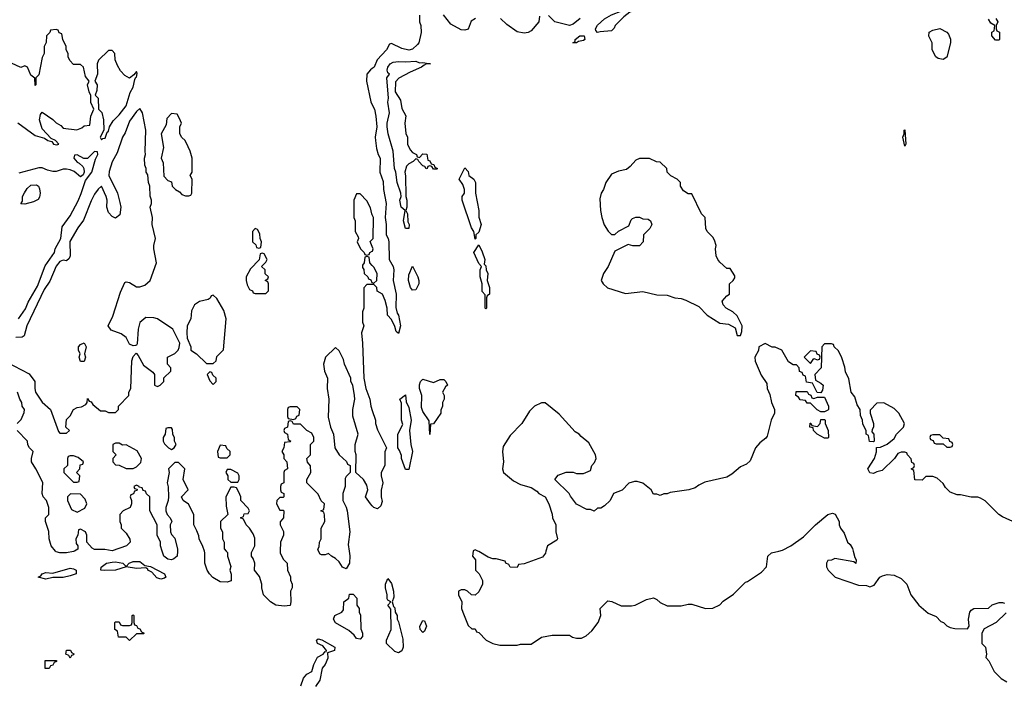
# Model space of a CAD drawing. Header units: inches. Extents: x 2769577 to 2880010, y 685631 to 825129.
# Tile 98 of 155: x 2797981 to 2803620, y 769254 to 773043. Entities that reach past the tile are written whole.
import ezdxf

# ---------------------------------------------------------------- set-up
doc = ezdxf.new("R2010")
doc.units = ezdxf.units.IN
doc.header["$MEASUREMENT"] = 0
for name, color, linetype in [('C7796', 7, 'Continuous'), ('C7797', 7, 'Continuous'), ('C8706', 7, 'Continuous'), ('C8707', 7, 'Continuous')]:
    doc.layers.add(name, color=color, linetype=linetype)

msp = doc.modelspace()

# ---------------------------------------------------------------- linework, layer by layer
at = {"layer": 'C7796', "color": 4, "elevation": 4}
for points in [[(2798294, 770000), (2798290, 769998), (2798250, 769989), (2798210, 769989), (2798190, 769995.3), (2798186.2, 770000)], [(2798884, 770000), (2798882, 769970), (2798864, 769956), (2798850, 769949.3), (2798830, 769953.2), (2798806, 769970), (2798797, 770000)], [(2799163.5, 770000), (2799171.1, 769991.1), (2799171.3, 769970), (2799191.1, 769911.1), (2799184.7, 769890), (2799192.7, 769867.3), (2799192, 769830), (2799170, 769822), (2799130, 769824), (2799087.7, 769847.7), (2799069, 769870), (2799054, 769890), (2799042, 769930), (2799042, 769990), (2799038.7, 770000)], [(2799472.3, 770000), (2799472, 769990), (2799490, 769954), (2799512, 769930), (2799514, 769890), (2799531.6, 769851.6), (2799532.7, 769832.7), (2799542, 769810), (2799542, 769790), (2799532, 769770), (2799534, 769710), (2799530, 769688), (2799495.3, 769684.7), (2799448.7, 769690), (2799417.2, 769710), (2799378, 769750), (2799368.7, 769790), (2799368.7, 769810), (2799353.6, 769853.6), (2799326, 769890), (2799328, 769930), (2799318, 769958), (2799308, 769970), (2799308.4, 769991.6), (2799312.7, 770000)], [(2799868.1, 770000), (2799872.1, 769972.1), (2799870.4, 769929.6), (2799850, 769898), (2799830, 769908), (2799810, 769938), (2799790, 769958), (2799766, 769970), (2799750, 769986), (2799730, 769978), (2799710, 769978), (2799702, 769982), (2799693, 770000)], [(2799591.6, 769228.4), (2799607.3, 769272.7), (2799625.4, 769294.6), (2799653.2, 769310), (2799666, 769350), (2799686.9, 769393.1), (2799719, 769410), (2799730, 769424.7), (2799736.4, 769423.6), (2799738, 769430), (2799716.6, 769456.6), (2799686, 769470), (2799681.2, 769490), (2799690, 769496.3), (2799711.8, 769491.8), (2799786, 769450), (2799784.7, 769430), (2799743.6, 769416.4), (2799746.4, 769386.4), (2799730.4, 769349.6), (2799714, 769330), (2799699.1, 769260.9), (2799674.9, 769225.1)]]:
    msp.add_lwpolyline(points, dxfattribs=at)
for points in [[(2798230, 769849.2), (2798170, 769849.3), (2798130, 769839.5), (2798086, 769850), (2798101.2, 769858.8), (2798109, 769870), (2798130, 769876.4), (2798170, 769874), (2798270, 769902), (2798290, 769898.8), (2798304.7, 769890), (2798304.7, 769870), (2798270, 769857)], [(2798790, 769838), (2798767.3, 769847.3), (2798738.4, 769878.4), (2798715.3, 769890), (2798715.3, 769895.3), (2798704, 769904), (2798650, 769900.7), (2798590, 769909.3), (2798530.4, 769889.6), (2798467.6, 769887.6), (2798446, 769890), (2798448, 769908), (2798478, 769930), (2798510, 769936.4), (2798530, 769938.4), (2798572, 769930), (2798590, 769912), (2798608, 769930), (2798630, 769939.1), (2798670, 769939.1), (2798698, 769918), (2798730, 769910.6), (2798810.8, 769870), (2798818, 769850), (2798810, 769845.2)], [(2799930, 769495.3), (2799910, 769499), (2799897.5, 769517.5), (2799865.6, 769545.6), (2799790, 769588), (2799778, 769610), (2799786, 769630), (2799826, 769650), (2799836.4, 769663.6), (2799838, 769710), (2799866, 769730), (2799870, 769752), (2799890, 769752), (2799911.3, 769730), (2799912, 769690), (2799924.7, 769670), (2799926, 769650), (2799933.4, 769633.4), (2799935.3, 769555.3), (2799944.7, 769530), (2799944.7, 769510)], [(2798610, 769488), (2798590, 769506), (2798547.3, 769507.3), (2798542, 769542), (2798526, 769550), (2798526, 769590), (2798530, 769594), (2798550, 769594), (2798558, 769578), (2798570, 769574), (2798610, 769574), (2798622, 769578), (2798626, 769590), (2798626, 769630), (2798630, 769634), (2798634, 769630), (2798634, 769590), (2798638, 769578), (2798650, 769574), (2798658, 769558), (2798670, 769554), (2798678, 769538), (2798694, 769530), (2798690, 769526), (2798650, 769526)], [(2798270, 769386), (2798262, 769402), (2798246, 769410), (2798248.4, 769431.6), (2798271.6, 769431.6), (2798278, 769418), (2798291.6, 769411.6), (2798290, 769406), (2798278, 769402)], [(2798127.3, 769327.3), (2798127.3, 769372.7), (2798192.7, 769372.7), (2798192.7, 769367.3), (2798178, 769362), (2798170, 769346), (2798158, 769342), (2798150, 769328)]]:
    msp.add_lwpolyline(points, close=True, dxfattribs=at)
at = {"layer": 'C7797', "color": 4, "elevation": 4}
for points in [[(2797971.3, 772451.3), (2798070, 772379.1), (2798124, 772364), (2798142, 772350), (2798164.7, 772344.7), (2798174, 772330), (2798194.6, 772325.4), (2798206, 772330), (2798186, 772350), (2798162, 772362), (2798110, 772418), (2798095.3, 772470), (2798100.4, 772499.6), (2798110, 772514), (2798170, 772472), (2798190, 772452), (2798216.9, 772436.9), (2798230, 772422), (2798307.3, 772412.7), (2798336.4, 772423.6), (2798350, 772434), (2798382, 772438), (2798388, 772490), (2798406, 772530), (2798388.9, 772568.9), (2798388.4, 772608.4), (2798378, 772630), (2798368.9, 772668.9), (2798378, 772690), (2798358, 772718), (2798346, 772770), (2798330, 772786), (2798290, 772786), (2798268.4, 772808.4), (2798258, 772830), (2798258, 772850), (2798248, 772870), (2798248, 772890), (2798228, 772930), (2798222, 772962), (2798207.3, 772967.3), (2798202, 772982), (2798190, 772986), (2798158, 772982), (2798154, 772970), (2798134, 772950), (2798132.7, 772912.7), (2798122, 772890), (2798122, 772850), (2798110, 772826), (2798090, 772726), (2798074, 772710), (2798074, 772670), (2798070, 772666), (2798067.3, 772707.3), (2798044.7, 772724.7), (2798026, 772770), (2798010, 772778), (2797988.4, 772768.4), (2797910, 772806)], [(2800000, 772762.7), (2799990, 772756), (2799968.5, 772730), (2799966.7, 772690), (2799991.9, 772571.9), (2800000, 772555.6)], [(2797903.4, 771083.4), (2798034.8, 771014.8), (2798066.8, 770970), (2798066.8, 770930), (2798071.3, 770910), (2798110, 770852), (2798158, 770810), (2798203.6, 770683.6), (2798210, 770674), (2798250, 770674), (2798266, 770690), (2798246, 770710), (2798250, 770754), (2798270, 770774), (2798288.9, 770811.1), (2798310, 770822), (2798334.6, 770825.4), (2798360.4, 770839.6), (2798368, 770850), (2798370, 770874), (2798378, 770858), (2798390, 770854), (2798399.6, 770839.6), (2798443.6, 770803.6), (2798470, 770802), (2798490, 770794), (2798530, 770794), (2798546, 770810), (2798546, 770830), (2798606, 770890), (2798606, 770910), (2798618, 770930), (2798622.7, 771090), (2798630, 771114), (2798647.3, 771132.7), (2798659.8, 771119.8), (2798690, 771064.7), (2798743.6, 771023.6), (2798754, 771010), (2798754, 770950), (2798770, 770942), (2798786, 770950), (2798806, 770970), (2798807.3, 770992.7), (2798846, 771030), (2798846, 771050), (2798828, 771070), (2798828, 771110), (2798870, 771132), (2798888, 771150), (2798894.6, 771165.4), (2798898, 771190), (2798858, 771270), (2798770, 771328.7), (2798750, 771335.3), (2798703.6, 771336.4), (2798670, 771308), (2798658.8, 771270), (2798653.4, 771186.6), (2798650, 771178), (2798643.6, 771176.4), (2798630, 771175.3), (2798610, 771184), (2798590, 771222), (2798563.1, 771243.1), (2798504, 771264), (2798488, 771290), (2798514.6, 771345.4), (2798558, 771482), (2798583.1, 771536.9), (2798590, 771542), (2798610, 771538), (2798650, 771512), (2798670, 771512), (2798698, 771522), (2798728.7, 771550), (2798764, 771650), (2798748.7, 771730), (2798748.7, 771750), (2798759, 771790), (2798739, 771870), (2798742, 771910), (2798728.7, 771970), (2798735.3, 771990), (2798735.3, 772010), (2798728.4, 772031.6), (2798726, 772090), (2798718, 772110), (2798714.6, 772154.6), (2798706, 772170), (2798706, 772190), (2798698, 772210), (2798695.3, 772250), (2798702, 772270), (2798699, 772290), (2798702.7, 772410), (2798684, 772510), (2798670, 772533.2), (2798650, 772516), (2798610, 772460.9), (2798585.1, 772394.9), (2798570, 772369.2), (2798538.8, 772281.2), (2798510, 772229), (2798494, 772174), (2798491, 772150), (2798541, 772050), (2798555.3, 771995.3), (2798561, 771970), (2798555.3, 771924.7), (2798530, 771906), (2798510, 771915.3), (2798490, 771939), (2798479.5, 771970), (2798481.2, 772010), (2798477.2, 772030), (2798450, 772088.7), (2798430, 772072.7), (2798410, 772043.7), (2798390, 772005.2), (2798345.7, 771894.3), (2798313.4, 771850), (2798267.3, 771772.7), (2798270.4, 771690), (2798264.9, 771675.1), (2798250, 771662), (2798230, 771666), (2798210, 771657.2), (2798189.1, 771630.9), (2798154.5, 771545.5), (2798121.8, 771498.2), (2798022.4, 771290), (2798007.1, 771232.9), (2797995.9, 771224.1), (2797958, 771222)], [(2797974.3, 771330), (2798013.4, 771386.6), (2798030, 771424.9), (2798082.4, 771517.6), (2798126.5, 771633.5), (2798180.5, 771710), (2798184.4, 771730), (2798217.4, 771790), (2798224.2, 771855.8), (2798270, 771920.4), (2798315.3, 772004.7), (2798333.5, 772046.5), (2798357.6, 772122.4), (2798395.1, 772170), (2798415.9, 772244.1), (2798428, 772270), (2798426, 772286), (2798410, 772288), (2798370, 772248.7), (2798348.7, 772248.7), (2798310, 772268), (2798294, 772266), (2798292, 772250), (2798310, 772226.8), (2798322, 772222), (2798342, 772202), (2798347.7, 772190), (2798350.7, 772169.3), (2798345.2, 772154.8), (2798330, 772142.7), (2798292.8, 772172.8), (2798270, 772183.5), (2798250, 772186.6), (2798230, 772187.6), (2798190, 772174), (2798170, 772173.7), (2798140.1, 772180.1), (2798110, 772193.6), (2798090, 772194.5), (2797975.9, 772164.1)], [(2800000, 771926), (2799998, 771930), (2799990, 771966), (2799970, 772006), (2799930, 772046), (2799910, 772046), (2799894, 772010), (2799894, 771910), (2799902, 771890), (2799902, 771830), (2799919.6, 771799.6), (2799922, 771790), (2799914, 771770), (2799932, 771730), (2799954, 771710), (2799958, 771698), (2799970, 771694), (2799982, 771698), (2799986, 771710), (2800000, 771717)], [(2800000, 771744), (2799988, 771772), (2800000, 771784)], [(2800000, 771636), (2799986, 771650), (2799982, 771682), (2799970, 771686), (2799958, 771682), (2799954, 771650), (2799943.6, 771636.4), (2799943.6, 771623.6), (2799952, 771612), (2799954, 771590), (2799974, 771570), (2799978, 771558), (2799992.7, 771552.7), (2799998, 771538), (2800000, 771537.3)], [(2800000, 771526), (2799970, 771526), (2799952.7, 771507.3), (2799952, 771390), (2799944.7, 771370), (2799944.7, 771310), (2799952, 771290), (2799938, 771250), (2799944.7, 771190), (2799951, 770990), (2799962.8, 770930), (2799986, 770870), (2799991.3, 770830), (2800000, 770804)], [(2800000, 770258.6), (2799989.3, 770269.3), (2799962, 770310), (2799974, 770350), (2799970, 770378), (2799950, 770408.7), (2799906, 770450), (2799908, 770550), (2799902, 770570), (2799902, 770610), (2799919, 770670), (2799888.4, 770771.6), (2799888, 770810), (2799901.2, 770870), (2799899, 770890), (2799888, 770950), (2799878, 770970), (2799878, 770990), (2799842, 771070), (2799836.4, 771096.4), (2799810, 771146), (2799790, 771166), (2799732, 771110), (2799721, 771070), (2799726.8, 771030), (2799744.7, 770990), (2799741, 770930), (2799751.1, 770868.9), (2799747.3, 770767.3), (2799761, 770710), (2799778, 770670), (2799786, 770590), (2799811.6, 770551.6), (2799852.7, 770512.7), (2799858, 770498), (2799874, 770490), (2799874, 770450), (2799850, 770426), (2799845.4, 770414.6), (2799844.7, 770370), (2799831.3, 770330), (2799831, 770310), (2799831, 770290), (2799850.7, 770250.7), (2799856, 770230), (2799871, 770110), (2799862.8, 770037.2), (2799868.1, 770000)], [(2797966, 770730), (2797990, 770754), (2798007.3, 770792.7), (2798008, 770810), (2797995.3, 770830), (2797994, 770850), (2797982, 770870), (2797968.7, 770910)], [(2799693, 770000), (2799688, 770010), (2799696.4, 770023.6), (2799698, 770050), (2799708, 770070), (2799708, 770130), (2799728, 770170), (2799727.3, 770207.3), (2799722, 770222), (2799706, 770230), (2799722, 770238), (2799726, 770270), (2799707.3, 770287.3), (2799690, 770326), (2799626, 770390), (2799626, 770410), (2799648, 770450), (2799647.3, 770487.3), (2799628.4, 770508.4), (2799626, 770530), (2799646, 770550), (2799646, 770610), (2799666, 770630), (2799666, 770650), (2799654.6, 770674.6), (2799626, 770690), (2799590, 770726), (2799550, 770726), (2799542, 770742), (2799530, 770746), (2799518, 770742), (2799514, 770710), (2799498, 770702), (2799494, 770690), (2799498, 770678), (2799514, 770670), (2799518, 770638), (2799534, 770630), (2799530, 770626), (2799498, 770622), (2799494, 770590), (2799482, 770570), (2799494, 770550), (2799494, 770530), (2799511.6, 770511.6), (2799514, 770470), (2799498, 770462), (2799494, 770450), (2799494, 770390), (2799478, 770382), (2799474, 770370), (2799474, 770350), (2799478, 770338), (2799494, 770330), (2799494, 770310), (2799490, 770306), (2799470, 770306), (2799454, 770290), (2799452, 770270), (2799470, 770234), (2799490, 770234), (2799494, 770230), (2799492, 770190), (2799472.7, 770167.3), (2799472, 770150), (2799491.6, 770111.6), (2799492, 770090), (2799474, 770050), (2799472.3, 770000)], [(2798186.2, 770000), (2798162, 770030), (2798148.9, 770068.9), (2798148.4, 770111.6), (2798128.7, 770170), (2798129, 770191), (2798148, 770210), (2798148.7, 770250), (2798134, 770290), (2798116, 770310), (2798109.5, 770329.5), (2798112.9, 770392.9), (2798074, 770470), (2798048, 770510), (2798048, 770530), (2798058, 770570), (2798038, 770590), (2798028.4, 770608.4), (2798026, 770630), (2797966, 770690)], [(2799038.7, 770000), (2799030, 770026), (2799008, 770070), (2799007.3, 770087.3), (2798996.4, 770116.4), (2798978, 770150), (2798978, 770210), (2798948.4, 770268.4), (2798918, 770290), (2798908, 770310), (2798946, 770350), (2798918, 770410), (2798926, 770470), (2798890, 770506), (2798870, 770506), (2798834, 770470), (2798838, 770450), (2798824.7, 770390), (2798831.6, 770368.4), (2798834, 770310), (2798832, 770290), (2798818, 770250), (2798818, 770230), (2798824.7, 770210), (2798842, 770190), (2798852, 770170), (2798842, 770150), (2798844.7, 770110), (2798850, 770094), (2798870, 770074), (2798884.7, 770010), (2798884, 770000)], [(2798797, 770000), (2798788, 770030), (2798788, 770050), (2798768, 770090), (2798768, 770150), (2798726, 770230), (2798726, 770310), (2798707.3, 770327.3), (2798702, 770342), (2798687.3, 770347.3), (2798682, 770362), (2798666, 770366), (2798666, 770370), (2798650, 770378), (2798634, 770370), (2798638, 770358), (2798654, 770354), (2798652.7, 770347.3), (2798638, 770342), (2798632.7, 770327.3), (2798618, 770322), (2798614, 770310), (2798622, 770290), (2798622, 770270), (2798614, 770250), (2798574, 770230), (2798554, 770210), (2798554, 770170), (2798562, 770150), (2798562, 770130), (2798590, 770102), (2798612.7, 770067.3), (2798614, 770050), (2798592, 770030), (2798510, 770001.2), (2798468.9, 770008.9), (2798408.9, 770008.9), (2798396.4, 770016.4), (2798366, 770050), (2798366, 770090), (2798358, 770110), (2798330, 770126), (2798318, 770122), (2798314, 770090), (2798302, 770070), (2798303.6, 770043.6), (2798314, 770030), (2798314, 770010), (2798294, 770000)], [(2799312.7, 770000), (2799328, 770030), (2799327.3, 770072.7), (2799318, 770098), (2799298, 770130), (2799278, 770150), (2799262, 770182), (2799246, 770190), (2799262, 770198), (2799267.3, 770212.7), (2799290, 770214), (2799298, 770230), (2799290, 770246), (2799248.4, 770288.4), (2799248, 770310), (2799236.4, 770336.4), (2799222, 770362), (2799210, 770366), (2799190, 770366), (2799162, 770310), (2799163.6, 770256.4), (2799174, 770210), (2799131.6, 770168.4), (2799131.6, 770131.6), (2799142, 770110), (2799142, 770070), (2799152, 770050), (2799152.7, 770012.7), (2799163.5, 770000)]]:
    msp.add_lwpolyline(points, dxfattribs=at)
for points in [[(2798510, 772866), (2798490, 772866), (2798432, 772810), (2798424.7, 772790), (2798426, 772730), (2798412, 772690), (2798424.7, 772670), (2798423.6, 772636.4), (2798414, 772610), (2798430, 772594), (2798432, 772530), (2798450.7, 772510.7), (2798461, 772470), (2798462, 772410), (2798442, 772370), (2798450, 772354), (2798458, 772362), (2798470, 772364.7), (2798481.2, 772398.8), (2798490, 772404.7), (2798496, 772430), (2798516.9, 772463.1), (2798550, 772497.1), (2798591.2, 772550), (2798613.3, 772626.7), (2798630, 772656), (2798640.2, 772699.8), (2798646, 772714), (2798650, 772714), (2798654.6, 772734.6), (2798650, 772746), (2798634, 772726), (2798610, 772708.7), (2798583.1, 772723.1), (2798558, 772750), (2798540.4, 772780.4), (2798527.3, 772812.7), (2798526, 772850)], [(2798850, 772506), (2798823.6, 772476.4), (2798819.6, 772440.4), (2798792, 772390), (2798804.7, 772310), (2798791.3, 772250), (2798802.8, 772222.8), (2798807.3, 772147.3), (2798830, 772122), (2798850, 772114), (2798854, 772090), (2798874, 772070), (2798896.9, 772056.9), (2798910, 772042), (2798930, 772034), (2798950, 772034), (2798962, 772038), (2798966, 772050), (2798968, 772130), (2798958, 772150), (2798968, 772170), (2798968, 772250), (2798958, 772290), (2798946, 772314), (2798928, 772350), (2798908.9, 772368.9), (2798898, 772390), (2798898, 772430), (2798908, 772450), (2798896.4, 772476.4), (2798882, 772502)], [(2798010, 771987), (2797988, 771988), (2797996.6, 772003.4), (2797998, 772030), (2798008.3, 772051.7), (2798024.4, 772075.6), (2798045.4, 772094.6), (2798077.6, 772097.6), (2798088.6, 772088.6), (2798094.9, 772074.9), (2798098, 772050), (2798094.4, 772025.6), (2798086.4, 772013.6), (2798060.7, 771999.3)], [(2799330, 771846), (2799314, 771830), (2799314, 771770), (2799332.7, 771752.7), (2799338, 771738), (2799350, 771734), (2799362, 771738), (2799366, 771770), (2799358, 771790), (2799356.4, 771816.4), (2799342, 771842)], [(2799370, 771706), (2799358, 771702), (2799352.7, 771667.3), (2799303.6, 771616.4), (2799278, 771570), (2799278, 771550), (2799283.6, 771523.6), (2799298, 771498), (2799314, 771490), (2799318, 771478), (2799330, 771474), (2799390, 771474), (2799406, 771490), (2799406, 771530), (2799402, 771542), (2799386, 771550), (2799402, 771558), (2799406, 771570), (2799387.3, 771587.3), (2799386, 771610), (2799366, 771630), (2799390, 771654), (2799398, 771670), (2799382, 771702)], [(2799090, 771466), (2799078, 771462), (2799072.7, 771447.3), (2799059.6, 771440.4), (2799010, 771428.7), (2798982, 771410), (2798965.4, 771374.6), (2798962, 771330), (2798941, 771290), (2798937.3, 771250), (2798939.6, 771219.6), (2798962, 771170), (2798962, 771150), (2798994, 771130), (2799050, 771074), (2799090, 771074), (2799106, 771090), (2799110, 771114), (2799147.3, 771152.7), (2799164, 771330), (2799150, 771378), (2799110, 771446)], [(2798330, 771086), (2798322, 771110), (2798328, 771130), (2798318, 771150), (2798318, 771170), (2798330, 771182), (2798350, 771192), (2798362, 771170), (2798352, 771130), (2798358, 771110), (2798350, 771086)], [(2799070, 771026), (2799054, 771010), (2799070, 770974), (2799090, 770954), (2799106, 770970), (2799106, 770990), (2799087.3, 771007.3), (2799082, 771022)], [(2799570, 770826), (2799530, 770826), (2799518, 770822), (2799514, 770810), (2799514, 770770), (2799518, 770758), (2799550, 770754), (2799562, 770758), (2799567.3, 770772.7), (2799582, 770778), (2799586, 770810)], [(2798850, 770706), (2798830, 770706), (2798818, 770702), (2798814, 770670), (2798802, 770650), (2798802, 770630), (2798810, 770614), (2798834, 770590), (2798850, 770582), (2798866, 770590), (2798878, 770610), (2798868.4, 770628.4), (2798867.3, 770647.3), (2798858, 770670), (2798856.4, 770696.4)], [(2798550, 770618), (2798530, 770618), (2798514, 770610), (2798514, 770570), (2798534, 770550), (2798514, 770530), (2798514, 770510), (2798530, 770494), (2798551.6, 770491.6), (2798590, 770472), (2798630, 770472), (2798650, 770482), (2798674, 770506), (2798678, 770530), (2798654.6, 770574.6), (2798590, 770608), (2798570, 770606)], [(2799130, 770606), (2799114, 770570), (2799118, 770538), (2799130, 770534), (2799170, 770534), (2799186, 770550), (2799186, 770570), (2799167.3, 770587.3), (2799162, 770602)], [(2798290, 770546), (2798270, 770546), (2798258, 770542), (2798254, 770530), (2798254, 770490), (2798234, 770470), (2798234, 770450), (2798290, 770394), (2798310, 770394), (2798322, 770398), (2798326, 770430), (2798306, 770450), (2798326, 770470), (2798327.3, 770492.7), (2798342, 770498), (2798346, 770510), (2798316.4, 770536.4)], [(2799190, 770466), (2799170, 770466), (2799162, 770450), (2799174, 770430), (2799174, 770410), (2799190, 770394), (2799230, 770394), (2799238, 770410), (2799238, 770430), (2799230, 770446)], [(2798272.7, 770327.3), (2798254, 770310), (2798254, 770290), (2798278, 770238), (2798310, 770222), (2798354.6, 770245.4), (2798366, 770270), (2798356.4, 770296.4), (2798330, 770326)]]:
    msp.add_lwpolyline(points, close=True, dxfattribs=at)
at = {"layer": 'C8706', "color": 4, "elevation": 8}
for points in [[(2800577.8, 770000), (2800574, 769970), (2800592, 769950), (2800592, 769890), (2800612, 769870), (2800631.6, 769831.6), (2800632, 769810), (2800610, 769766), (2800590, 769748), (2800568.4, 769748.4), (2800546, 769770), (2800530, 769778), (2800510, 769778), (2800494, 769770), (2800494, 769750), (2800514, 769710), (2800512, 769670), (2800518, 769650), (2800550, 769574), (2800570, 769554), (2800590, 769554), (2800598, 769538), (2800610, 769534), (2800652, 769490), (2800690, 769471), (2800730, 769461), (2800830, 769461), (2800850, 769466), (2800910, 769466.8), (2800970, 769506), (2801030, 769518), (2801130, 769518), (2801147.1, 769507.1), (2801170, 769501), (2801198.6, 769501.4), (2801225.6, 769514.4), (2801257.5, 769542.5), (2801294, 769590), (2801308.7, 769630), (2801306, 769670), (2801350, 769714), (2801371.6, 769711.6), (2801425.4, 769685.4), (2801485.4, 769685.4), (2801506, 769690), (2801570, 769722), (2801610, 769732), (2801630, 769722), (2801650, 769704.7), (2801690, 769686.8), (2801770, 769686), (2801810, 769696), (2801830, 769696), (2801908.4, 769671.6), (2801950, 769672), (2801990, 769692), (2802010, 769712), (2802070, 769752), (2802138, 769822), (2802150, 769824.7), (2802230, 769878), (2802258, 769910), (2802266, 769970), (2802286, 769990), (2802329.6, 770000)], [(2800995.2, 770000), (2800991.6, 769988.4), (2800976, 769964), (2800870, 769926), (2800838, 769922), (2800830, 769906), (2800790, 769908), (2800782, 769922), (2800766, 769930), (2800762, 769942), (2800710, 769955.3), (2800690, 769955.3), (2800664, 769964), (2800610, 769998), (2800605, 770000)], [(2802753.8, 770000), (2802763.6, 769963.6), (2802772, 769950), (2802770, 769928), (2802758, 769938), (2802650, 769958), (2802630, 769948), (2802610, 769946), (2802602, 769930), (2802602, 769910), (2802612, 769890), (2802651.1, 769851.1), (2802785.4, 769805.4), (2802830, 769802), (2802850, 769794), (2802874.6, 769805.4), (2802908, 769850), (2802922, 769858), (2802950, 769866), (2802990, 769862), (2803030, 769842), (2803062, 769810), (2803084.7, 769750), (2803131.3, 769690), (2803184.5, 769644.5), (2803230, 769624.7), (2803256, 769596), (2803272, 769590), (2803290, 769572), (2803310, 769562), (2803336.9, 769556.9), (2803410, 769554), (2803418, 769570), (2803415.3, 769610), (2803422, 769650), (2803430, 769662), (2803446, 769670), (2803530, 769672), (2803550, 769692), (2803590, 769704.7), (2803610, 769704.7), (2803622, 769702)], [(2803630, 769646), (2803574, 769590), (2803505.4, 769554.6), (2803492, 769530), (2803492, 769470), (2803512, 769450), (2803518, 769410), (2803514, 769390), (2803531.6, 769371.6), (2803562, 769310), (2803602, 769270), (2803634, 769250)]]:
    msp.add_lwpolyline(points, dxfattribs=at)
at = {"layer": 'C8706', "color": 4, "elevation": 4}
for points in [[(2800150, 769417.2), (2800130, 769424), (2800082, 769470), (2800082, 769490), (2800108.7, 769550), (2800107.3, 769667.3), (2800088.7, 769690), (2800106, 769710), (2800090, 769718), (2800086, 769726), (2800085.2, 769750), (2800075.3, 769790), (2800075.3, 769810), (2800090, 769842), (2800110, 769814), (2800121, 769770), (2800123.6, 769736.4), (2800114, 769710), (2800122, 769682), (2800130, 769674), (2800131.3, 769650), (2800142, 769630), (2800142, 769610), (2800150, 769594), (2800174.6, 769494.6), (2800178, 769450), (2800170, 769429)], [(2800290, 769534), (2800274, 769550), (2800273.2, 769570), (2800290, 769602), (2800299.6, 769599.6), (2800310.5, 769570.5), (2800298.5, 769541.5)]]:
    msp.add_lwpolyline(points, close=True, dxfattribs=at)
at = {"layer": 'C8707', "color": 4}
for points, elevation in [([(2801290, 772968.7), (2801280.2, 772980.2), (2801279, 772990), (2801289.5, 773010.5), (2801330, 773047.3), (2801370, 773070.5), (2801430, 773094), (2801476.4, 773103.6), (2801478, 773110), (2801490, 773114), (2801510, 773118), (2801522, 773110), (2801499.6, 773100.4), (2801490, 773089.2), (2801474.8, 773085.2), (2801440.5, 773059.5), (2801392, 773010), (2801386, 772994), (2801370, 772978), (2801306, 772974)], 4), ([(2801170, 772909.3), (2801148, 772910), (2801162, 772918), (2801162, 772930), (2801188.7, 772950), (2801214, 772950), (2801218, 772930), (2801210, 772924), (2801182, 772918)], 4), ([(2803270, 772815.3), (2803241.2, 772821.2), (2803228, 772830), (2803206, 772870), (2803206, 772910), (2803188.4, 772948.4), (2803190, 772972), (2803210, 772982), (2803250, 772991.3), (2803290.7, 772970.7), (2803299.8, 772959.8), (2803311.1, 772931.1), (2803311.3, 772910), (2803290, 772828.7)], 4), ([(2800270, 772796), (2800290, 772798), (2800334, 772790), (2800311, 772789), (2800296.9, 772783.1), (2800282, 772770), (2800216.9, 772743.1), (2800151.6, 772708.4), (2800132.7, 772687.3), (2800131.3, 772630), (2800162, 772582), (2800170, 772534), (2800191.6, 772491.6), (2800186, 772450), (2800191.6, 772391.6), (2800202, 772370), (2800202, 772330), (2800216.9, 772296.9), (2800230, 772282), (2800254, 772270), (2800258, 772258), (2800270, 772254), (2800290, 772274), (2800312.7, 772272.7), (2800318, 772238), (2800330, 772234), (2800338, 772218), (2800352.7, 772212.7), (2800358, 772198), (2800374, 772190), (2800370, 772186), (2800350, 772186), (2800342, 772202), (2800330, 772206), (2800318, 772202), (2800314, 772190), (2800308.4, 772188.4), (2800302, 772202), (2800290, 772206), (2800266, 772230), (2800262, 772242), (2800250, 772246), (2800234, 772230), (2800210, 772218), (2800196.9, 772203.1), (2800186, 772170), (2800191.3, 772148.7), (2800192, 772030), (2800198, 772010), (2800198, 771970), (2800192, 771950), (2800202, 771930), (2800204.7, 771884.7), (2800211, 771870), (2800210, 771846), (2800190, 771846), (2800179, 771890), (2800188, 771950), (2800165.2, 771970), (2800159, 772010), (2800165.2, 772030), (2800164, 772050), (2800143.7, 772110), (2800136, 772170), (2800127.6, 772190), (2800119.5, 772290), (2800092, 772390), (2800086, 772430), (2800086, 772450), (2800099.3, 772510), (2800089.5, 772569.5), (2800093.2, 772593.2), (2800084, 772710), (2800098, 772730), (2800090, 772738), (2800085.6, 772754.4), (2800089.3, 772770.7), (2800102, 772790), (2800120.7, 772799.3), (2800150, 772804), (2800190, 772800.7), (2800250, 772804.7)], 4), ([(2803050, 772318), (2803038, 772370), (2803046, 772390), (2803046, 772410), (2803050, 772411.3), (2803056, 772330)], 4), ([(2801530, 772248), (2801510, 772238), (2801478, 772202), (2801455.3, 772184.7), (2801410, 772175.3), (2801370, 772158), (2801338, 772110), (2801324.7, 772070), (2801310.9, 772049.1), (2801302.8, 772017.2), (2801306.8, 771950), (2801314.8, 771910), (2801328.1, 771868.1), (2801350.9, 771830.9), (2801370, 771812), (2801390, 771812), (2801410, 771831.3), (2801470, 771862), (2801483.2, 771896.8), (2801490, 771904.7), (2801510, 771911.3), (2801530, 771911.3), (2801550, 771902), (2801579.6, 771899.6), (2801594, 771890), (2801602, 771870), (2801590, 771846), (2801554, 771810), (2801552, 771770), (2801530, 771748), (2801491.6, 771748.4), (2801465.4, 771754.6), (2801390, 771718), (2801351, 771630), (2801324.7, 771590), (2801311.3, 771550), (2801322, 771530), (2801347.1, 771507.1), (2801450, 771474.8), (2801550, 771486.8), (2801630, 771466.8), (2801690, 771464.7), (2801734, 771450), (2801770, 771446), (2801796.8, 771436.8), (2801870, 771401), (2801918, 771350), (2801990, 771304.7), (2802039.6, 771299.6), (2802078, 771278), (2802090, 771234), (2802110, 771234), (2802116.4, 771256.4), (2802118, 771290), (2802090, 771346), (2802066, 771370), (2802028, 771390), (2802009.1, 771409.1), (2802004, 771430), (2802030, 771462), (2802046, 771470), (2802046, 771530), (2802068, 771550), (2802076.4, 771563.6), (2802076.4, 771576.4), (2802050, 771618), (2802030, 771618), (2801990, 771654), (2801979.3, 771670), (2801969.3, 771690), (2801965.2, 771730), (2801969, 771750), (2801960.2, 771780.2), (2801950, 771798), (2801918, 771830), (2801910, 771846), (2801906, 771910), (2801886, 771930), (2801830, 772046), (2801810, 772046), (2801783.1, 772063.1), (2801766, 772090), (2801766, 772110), (2801746, 772130), (2801710, 772148), (2801689.3, 772169.3), (2801688, 772190), (2801650, 772226), (2801628.4, 772228.4), (2801587.3, 772247.3)], 8), ([(2800590, 771786), (2800582, 771830), (2800568.7, 771850), (2800515.3, 772010), (2800515.3, 772030), (2800528, 772050), (2800528, 772070), (2800519, 772099), (2800498, 772130), (2800530, 772194), (2800550, 772174), (2800554, 772150), (2800582, 772130), (2800591.3, 772110), (2800592, 772050), (2800611, 771950), (2800611.1, 771911.1), (2800624.7, 771870), (2800610, 771826), (2800594, 771810), (2800594, 771790)], 4), ([(2800650, 771386), (2800646, 771390), (2800647.3, 771467.3), (2800630, 771486), (2800628.7, 771530), (2800618, 771570), (2800618, 771610), (2800626, 771630), (2800610, 771646), (2800582, 771710), (2800610, 771754), (2800630, 771714), (2800644.7, 771670), (2800642, 771642), (2800650, 771634), (2800652, 771610), (2800662, 771590), (2800658, 771550), (2800671.1, 771508.9), (2800671.3, 771470), (2800658, 771462), (2800654, 771450), (2800654, 771390)], 4), ([(2800230, 771494), (2800219.3, 771510), (2800207.3, 771550), (2800210, 771582), (2800230, 771632), (2800261, 771570), (2800266, 771550), (2800266, 771530), (2800250, 771495.3)], 4), ([(2802510, 771146), (2802474, 771110), (2802510, 771074), (2802530, 771102), (2802550, 771094), (2802562, 771098), (2802566, 771110), (2802562, 771122), (2802547.3, 771127.3), (2802542, 771142)], 8), ([(2800350, 770964.7), (2800390, 770982), (2800410, 770982), (2800422, 770970), (2800431.3, 770950), (2800419.6, 770940.4), (2800402, 770910), (2800411.1, 770891.1), (2800411.3, 770870), (2800402, 770850), (2800402, 770830), (2800392.7, 770807.3), (2800392, 770790), (2800350, 770728), (2800334, 770726), (2800330, 770668), (2800325.6, 770745.6), (2800290, 770799), (2800282.6, 770822.6), (2800284.7, 770890), (2800271.6, 770930), (2800270, 770952), (2800276, 770970), (2800290, 770984)], 4), ([(2802530, 770874), (2802550, 770882), (2802590, 770882), (2802614, 770830), (2802614, 770810), (2802610, 770806), (2802590, 770798), (2802570, 770798), (2802548.4, 770808.4), (2802510, 770846), (2802490, 770846), (2802482, 770862), (2802450, 770866), (2802442, 770882), (2802426, 770890), (2802427.3, 770912.7), (2802490, 770914), (2802498, 770898), (2802512.7, 770892.7), (2802518, 770878)], 8), ([(2800190, 770466), (2800168, 770530), (2800167.3, 770547.3), (2800156.4, 770576.4), (2800146, 770590), (2800146, 770670), (2800175.3, 770724.7), (2800168, 770750), (2800167.3, 770847.3), (2800158, 770870), (2800190, 770894), (2800194.8, 770854.8), (2800210, 770822), (2800222.8, 770750), (2800214, 770690), (2800220.7, 770610), (2800230.3, 770570), (2800210, 770466)], 4), ([(2802590, 770646), (2802548, 770670), (2802528, 770690), (2802526, 770706), (2802506, 770710), (2802507.3, 770732.7), (2802512.7, 770732.7), (2802518, 770718), (2802550, 770714), (2802566, 770730), (2802570, 770754), (2802590, 770754), (2802594, 770750), (2802594, 770730), (2802611.1, 770691.1), (2802614, 770650), (2802610, 770646)], 8), ([(2803250, 770666), (2803210, 770666), (2803198, 770662), (2803194, 770650), (2803198, 770638), (2803212.7, 770632.7), (2803218, 770618), (2803230, 770614), (2803270, 770614), (2803290, 770594), (2803310, 770594), (2803322, 770598), (2803326, 770610), (2803322, 770622), (2803307.3, 770627.3), (2803302, 770642), (2803270, 770646)], 8)]:
    msp.add_lwpolyline(points, close=True, dxfattribs=dict(at, elevation=elevation))
for points, elevation in [([(2800271.6, 773068.4), (2800271.3, 773030), (2800278, 773010), (2800281, 772970), (2800266.8, 772910), (2800259.9, 772900.1), (2800230, 772874), (2800210, 772869), (2800170, 772878), (2800110, 772906), (2800098, 772902), (2800082, 772870), (2800027.5, 772812.5), (2800011, 772770), (2800000, 772762.7)], 4), ([(2800590.9, 773049.1), (2800566.4, 773033.6), (2800550, 772988), (2800530, 772982), (2800510, 772984), (2800450, 773018), (2800408, 773070)], 4), ([(2800958, 773062), (2800954, 773030), (2800910, 772978), (2800894, 772970), (2800870, 772966), (2800830, 772974), (2800770, 773015.3), (2800735.3, 773050)], 4), ([(2801191.3, 773050), (2801150, 773017.2), (2801130.5, 773009.5), (2801046, 773030), (2801010, 773066)], 4), ([(2803572, 773050), (2803582, 773030), (2803574, 773010), (2803574, 772990), (2803578, 772978), (2803591.6, 772971.6), (2803592, 772930), (2803590, 772926), (2803570, 772926), (2803548.7, 772950), (2803548.9, 772971.1), (2803562, 772978), (2803566, 773010), (2803543.1, 773023.1), (2803530, 773046)], 4), ([(2800000, 772555.6), (2800012.7, 772530), (2800020.5, 772490), (2800027.3, 772430), (2800017.1, 772370), (2800018.4, 772350), (2800024.9, 772304.9), (2800034.9, 772270), (2800046, 772250), (2800044.4, 772170), (2800063, 772117), (2800064.4, 772070), (2800080.4, 771990), (2800074.4, 771910), (2800079.3, 771870), (2800079.1, 771810), (2800090.4, 771790), (2800094.9, 771770), (2800097.1, 771670), (2800120.4, 771630), (2800124.4, 771610), (2800120.5, 771550), (2800136.4, 771470), (2800135.5, 771395.5), (2800142.5, 771362.5), (2800150.3, 771350.3), (2800161, 771290), (2800150, 771246), (2800138, 771258), (2800130, 771286), (2800110, 771326), (2800088, 771350), (2800086, 771390), (2800074.6, 771434.6), (2800058, 771470), (2800028.7, 771488.7), (2800026, 771510), (2800010, 771526), (2800000, 771526)], 4), ([(2800000, 771784), (2800006, 771790), (2800008, 771910), (2800000, 771926)], 4), ([(2800000, 771717), (2800002, 771718), (2800006, 771730), (2800000, 771744)], 4), ([(2800000, 771537.3), (2800010, 771534), (2800026, 771550), (2800028, 771590), (2800010, 771626), (2800000, 771636)], 4), ([(2803690, 770159), (2803610, 770195.3), (2803588, 770210), (2803510, 770288), (2803483.1, 770303.1), (2803468.9, 770308.9), (2803430, 770309), (2803370, 770322), (2803350, 770322), (2803310, 770338), (2803283.1, 770363.1), (2803270, 770386), (2803236.4, 770416.4), (2803210, 770426), (2803170, 770426), (2803150, 770406), (2803107.3, 770407.3), (2803102, 770462), (2803086, 770470), (2803102, 770478), (2803106, 770490), (2803102, 770502), (2803090, 770506), (2803087.3, 770527.3), (2803066, 770550), (2803062, 770562), (2803050, 770566), (2803030, 770566), (2803010, 770558), (2802991.1, 770528.9), (2802919.8, 770460.2), (2802890, 770454), (2802870, 770444), (2802850, 770448.7), (2802839, 770470), (2802877.2, 770530), (2802888, 770568), (2802887.3, 770592.7), (2802910, 770594), (2802950, 770612), (2802990, 770644.7), (2803002, 770670), (2803042, 770710), (2803048, 770730), (2803015.3, 770790), (2802990, 770815.3), (2802930, 770848), (2802890, 770846), (2802852.7, 770807.3), (2802852, 770790), (2802871.3, 770730), (2802871.3, 770708.7), (2802863.6, 770696.4), (2802862, 770682), (2802872, 770670), (2802874, 770630), (2802870, 770626), (2802847.3, 770627.3), (2802842, 770662), (2802828.4, 770668.4), (2802828, 770690), (2802810, 770726), (2802808.7, 770750), (2802796.4, 770776.4), (2802795.3, 770810), (2802778, 770838), (2802763.1, 770883.1), (2802742, 770910), (2802730, 770986), (2802710, 771026), (2802707.3, 771052.7), (2802690, 771106), (2802670, 771146), (2802646, 771170), (2802642, 771182), (2802630, 771186), (2802590, 771186), (2802574, 771170), (2802571, 771050), (2802534, 771010), (2802538, 770978), (2802570, 770962), (2802582, 770950), (2802579.6, 770920.4), (2802570, 770906), (2802547.3, 770907.3), (2802522, 770962), (2802487.3, 770967.3), (2802482, 771002), (2802467.3, 771007.3), (2802462, 771022), (2802447.3, 771027.3), (2802446, 771050), (2802430, 771066), (2802410, 771066), (2802383.1, 771083.1), (2802346, 771150), (2802307.3, 771167.3), (2802290, 771168), (2802250, 771188), (2802214, 771170), (2802211.6, 771148.4), (2802192, 771110), (2802192.7, 771087.3), (2802227.1, 771007.1), (2802259.6, 770959.6), (2802262, 770930), (2802276.9, 770896.9), (2802286, 770850), (2802304.7, 770810), (2802304.7, 770790), (2802284.7, 770750), (2802262, 770658), (2802254.4, 770645.6), (2802219.8, 770620.2), (2802196, 770590), (2802164, 770516), (2802143.5, 770496.5), (2802110, 770482), (2802059.8, 770440.2), (2802030, 770422), (2801905.4, 770394.6), (2801870, 770378), (2801850, 770362), (2801814, 770350), (2801705.4, 770334.6), (2801690, 770328), (2801670, 770328), (2801650, 770318), (2801630, 770326), (2801610, 770326), (2801598, 770350), (2801550, 770388.7), (2801518, 770398), (2801502, 770398), (2801470, 770388), (2801430.7, 770349.3), (2801382, 770330), (2801362, 770290), (2801330, 770258), (2801310, 770246), (2801290, 770246), (2801271.6, 770228.4), (2801250, 770238), (2801230, 770238), (2801170, 770268), (2801134.6, 770314.6), (2801128, 770330), (2801046, 770410), (2801064.7, 770435.3), (2801110, 770451.3), (2801150, 770452), (2801170, 770444.7), (2801210, 770444.7), (2801250, 770462), (2801258, 770490), (2801273.6, 770506.4), (2801282, 770530), (2801279, 770550), (2801240.4, 770620.4), (2801196.4, 770656.4), (2801186, 770670), (2801163.1, 770683.1), (2801070, 770784), (2800990, 770848), (2800970, 770848), (2800930, 770828.7), (2800899.8, 770800.2), (2800856, 770730), (2800790, 770662), (2800750, 770598), (2800746.8, 770570), (2800751, 770510), (2800746, 770470), (2800751.3, 770450), (2800810, 770401), (2800850, 770381), (2800910, 770364.7), (2800943.6, 770343.6), (2800954, 770330), (2800991.1, 770311.1), (2801011.1, 770271.1), (2801031.1, 770211.1), (2801032, 770190), (2801052, 770150), (2801052, 770110), (2801062, 770070), (2801058, 770062), (2801004.7, 770030), (2800995.2, 770000)], 8), ([(2800000, 770804), (2800018, 770750), (2800018, 770730), (2800030, 770694), (2800082, 770590), (2800072.7, 770567.3), (2800072, 770490), (2800051.3, 770450), (2800051.3, 770430), (2800061, 770390), (2800050.9, 770349.1), (2800050.9, 770310.9), (2800056.8, 770283.2), (2800050, 770258), (2800030, 770242), (2800010, 770248.7), (2800000, 770258.6)], 4), ([(2802329.6, 770000), (2802350, 770004.7), (2802398, 770030), (2802470, 770081), (2802539, 770150), (2802608.7, 770210), (2802636, 770216), (2802651.1, 770211.1), (2802674, 770170), (2802674, 770150), (2802682, 770130), (2802702, 770102), (2802722, 770050), (2802736.9, 770036.9), (2802750, 770014), (2802753.8, 770000)], 8), ([(2800605, 770000), (2800590, 770006), (2800578, 770002), (2800577.8, 770000)], 8)]:
    msp.add_lwpolyline(points, dxfattribs=dict(at, elevation=elevation))

doc.saveas('drawing.dxf')
